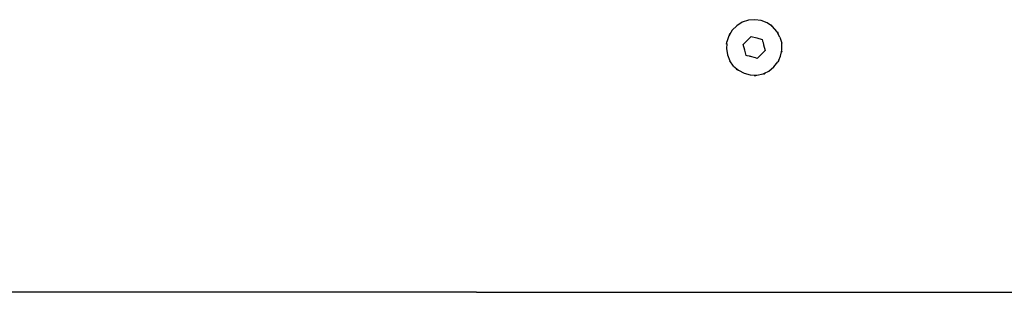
# Model space of a CAD drawing. Extents: x -1681 to 1519, y -1242 to 981.
# Tile 13 of 28: x 19 to 220, y -69 to -14. Entities that reach past the tile are written whole.
import ezdxf

# ---------------------------------------------------------------- set-up
doc = ezdxf.new("R2010")
doc.units = 0
doc.layers.get('0').update_dxf_attribs({"linetype": 'CONTINUOUS'})

msp = doc.modelspace()

# ---------------------------------------------------------------- linework, layer by layer
for p, q in [((167.59, -13.82), (166.34, -14.24)), ((168.9, -13.7), (167.59, -13.82)), ((170.21, -13.88), (168.9, -13.7)), ((171.43, -14.37), (170.21, -13.88)), ((164.3, -15.87), (163.74, -16.8)), ((165.23, -14.94), (164.3, -15.87)), ((166.34, -14.24), (165.23, -14.94)), ((172.29, -14.96), (171.43, -14.37)), ((172.33, -14.89), (172.2, -14.79)), ((172.29, -14.96), (172.51, -15.12)), ((172.45, -14.98), (172.33, -14.89)), ((173.39, -16.09), (172.51, -15.12)), ((163.61, -17), (163.21, -18.25)), ((163.74, -16.8), (163.61, -17)), ((163.8, -16.5), (163.64, -16.76)), ((166.53, -18.78), (167.34, -17.96)), ((167.34, -17.96), (168.16, -17.14)), ((168.16, -17.14), (169.27, -17.43)), ((169.27, -17.43), (170.39, -17.73)), ((170.39, -17.73), (170.47, -18.03)), ((170.47, -18.03), (170.49, -18.09)), ((170.49, -18.09), (170.56, -18.33)), ((174.02, -17.25), (173.39, -16.09)), ((173.72, -16.5), (173.56, -16.24)), ((174.02, -17.25), (174.37, -18.52)), ((174.4, -18.37), (174.35, -18.07)), ((163.13, -18.37), (163.07, -18.67)), ((163.17, -18.65), (163.1, -19.56)), ((163.1, -19.56), (163.29, -20.86)), ((163.17, -18.65), (163.21, -18.25)), ((166.83, -19.89), (166.53, -18.78)), ((167.14, -21.01), (166.83, -19.89)), ((171, -19.96), (170.18, -20.78)), ((170.56, -18.33), (170.69, -18.84)), ((170.69, -18.84), (171, -19.96)), ((174.33, -20.24), (174.41, -19.84)), ((174.41, -19.84), (174.37, -18.52)), ((174.43, -20.24), (174.46, -20.06)), ((163.29, -20.86), (163.79, -22.08)), ((164.55, -23.16), (163.79, -22.08)), ((167.34, -21.06), (167.14, -21.01)), ((167.79, -21.18), (167.34, -21.06)), ((167.95, -21.22), (167.79, -21.18)), ((168.03, -21.2), (167.95, -21.22)), ((168.09, -21.23), (168.03, -21.2)), ((168.26, -21.3), (168.09, -21.23)), ((168.76, -21.44), (168.26, -21.3)), ((169, -21.5), (168.76, -21.44)), ((169.37, -21.6), (169, -21.5)), ((170.18, -20.78), (169.37, -21.6)), ((173.76, -21.97), (173.6, -22.32)), ((173.72, -22.23), (173.88, -21.97)), ((173.76, -21.97), (174.15, -21.13)), ((174.15, -21.13), (174.33, -20.24)), ((174.4, -20.36), (174.43, -20.24)), ((163.8, -22.23), (163.97, -22.5)), ((164.55, -23.16), (165.53, -24.03)), ((165.08, -23.76), (165.33, -23.95)), ((165.53, -24.03), (166.69, -24.65)), ((171.76, -24.18), (172.79, -23.36)), ((172.79, -23.36), (173.6, -22.32)), ((166.69, -24.65), (167.97, -24.98)), ((167.97, -24.98), (168.86, -25)), ((168.76, -25.12), (169.08, -25.09)), ((168.86, -25), (169.28, -25.01)), ((169.28, -25.01), (170.57, -24.74)), ((170.57, -24.74), (170.7, -24.68)), ((170.7, -24.68), (170.79, -24.68)), ((170.73, -24.76), (170.84, -24.73)), ((170.79, -24.68), (170.84, -24.62)), ((170.84, -24.62), (171.76, -24.18)), ((170.84, -24.73), (171.01, -24.64)), ((28.05, -69.37), (11.26, -69.37)), ((38.46, -69.37), (28.05, -69.37)), ((38.96, -69.37), (38.46, -69.37)), ((44.14, -69.37), (38.96, -69.37)), ((111.07, -69.37), (44.14, -69.37)), ((112.09, -69.37), (111.07, -69.37)), ((112.09, -69.37), (435.88, -69.37))]:
    msp.add_line(p, q)

doc.saveas('drawing.dxf')
